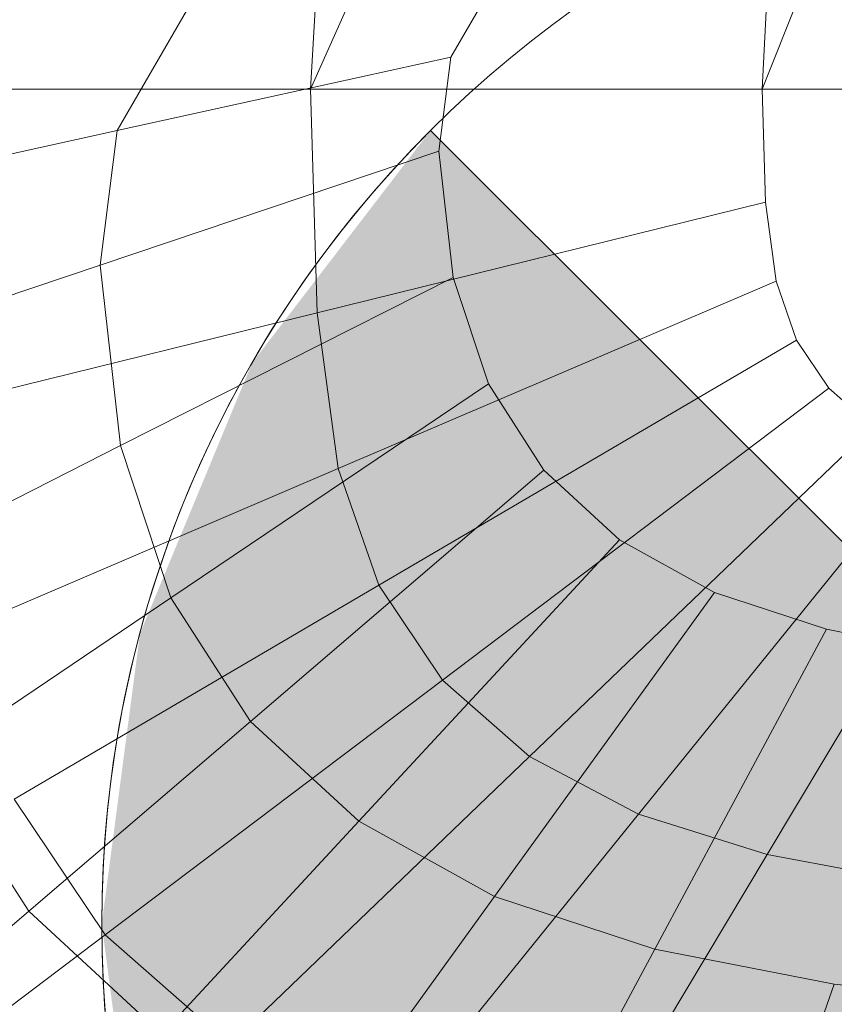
# Model space of a CAD drawing. Header units: metres. Extents: x 397.7 to 427.5, y 12.7 to 28.4.
# Tile 119 of 145: x 409.6061 to 409.6787, y 27.7862 to 27.8739. Entities that reach past the tile are written whole.
import ezdxf

# ---------------------------------------------------------------- set-up
doc = ezdxf.new("R2010")
doc.units = ezdxf.units.M
for name, color, linetype, lineweight in [('02_MOBILIARIO', 7, 'Continuous', 18), ('A-DETL-____-MBND', 7, 'Continuous', 18), ('A-DETL-GENF-OTLN', 7, 'Continuous', 18)]:
    doc.layers.add(name, color=color, linetype=linetype, lineweight=lineweight)

# ---------------------------------------------------------------- blocks, each defined once
blk = doc.blocks.new('Family - Rentamans P2-152767-05_ENLLUMENAT_P2')
at = {"layer": 'A-DETL-____-MBND', "color": 253, "true_color": 0xaaaaaa}
for p, q in [((0.147019, 0.265), (0.101366, 0.162272)), ((0.101366, 0.162272), (0.107218, 0.265)), ((0.182758, 0.265), (0.141568, 0.162272)), ((0.141568, 0.162272), (0.147019, 0.265)), ((0.113846, 0.165115), (0.118772, 0.173634)), ((0.084141, 0.158584), (0.09119, 0.170775)), ((0.113846, 0.165115), (0.084141, 0.158584)), ((0.112789, 0.156742), (0.113846, 0.165115)), ((0.101366, 0.162272), (0.066281, 0.162272)), ((0.141568, 0.162272), (0.101366, 0.162272)), ((0.101957, 0.142356), (0.101366, 0.162272)), ((0.182758, 0.162272), (0.141568, 0.162272)), ((0.141568, 0.162272), (0.141867, 0.152193)), ((0.084141, 0.158584), (0.061704, 0.15365)), ((0.082629, 0.146602), (0.084141, 0.158584)), ((0.112789, 0.156742), (0.082629, 0.146602)), ((0.114057, 0.145498), (0.112789, 0.156742)), ((0.141867, 0.152193), (0.101957, 0.142356)), ((0.142814, 0.145166), (0.141867, 0.152193)), ((0.082629, 0.146603), (0.059847, 0.138943)), ((0.084443, 0.130512), (0.082629, 0.146602)), ((0.114057, 0.145498), (0.084443, 0.130512)), ((0.142814, 0.145166), (0.10383, 0.128471)), ((0.117191, 0.136029), (0.114057, 0.145498)), ((0.144636, 0.139908), (0.142814, 0.145166)), ((0.101957, 0.142356), (0.067127, 0.13377)), ((0.10383, 0.128471), (0.101957, 0.142356)), ((0.10743, 0.118081), (0.144636, 0.139908)), ((0.147507, 0.135634), (0.144636, 0.139908)), ((0.117191, 0.136029), (0.088927, 0.11696)), ((0.122129, 0.128332), (0.117191, 0.136029)), ((0.113103, 0.109635), (0.147507, 0.135634)), ((0.151431, 0.132184), (0.147507, 0.135634)), ((0.120856, 0.102818), (0.151431, 0.132184)), ((0.084443, 0.130512), (0.062074, 0.119192)), ((0.088927, 0.11696), (0.084442, 0.130512)), ((0.130556, 0.097687), (0.15634, 0.129587)), ((0.10383, 0.128471), (0.069807, 0.1139)), ((0.122129, 0.128332), (0.095995, 0.105945)), ((0.10743, 0.118081), (0.10383, 0.128471)), ((0.128878, 0.122118), (0.122129, 0.128332)), ((0.142013, 0.094083), (0.162138, 0.127763)), ((0.105651, 0.097053), (0.128878, 0.122118)), ((0.137321, 0.117442), (0.128878, 0.122118)), ((0.10743, 0.118081), (0.074958, 0.099032)), ((0.113103, 0.109635), (0.10743, 0.118081)), ((0.088927, 0.11696), (0.067578, 0.102557)), ((0.095995, 0.105945), (0.088927, 0.11696)), ((0.117734, 0.090362), (0.137321, 0.117442)), ((0.147292, 0.114157), (0.137321, 0.117442)), ((0.132005, 0.08566), (0.147292, 0.114157)), ((0.15847, 0.111983), (0.147292, 0.114157)), ((0.083078, 0.086944), (0.113103, 0.109636)), ((0.120856, 0.102818), (0.113103, 0.109635)), ((0.095995, 0.105945), (0.076254, 0.089035)), ((0.105651, 0.097053), (0.095995, 0.105944)), ((0.094172, 0.077189), (0.120856, 0.102818)), ((0.130556, 0.097687), (0.120856, 0.102818)), ((0.076254, 0.089035), (0.067579, 0.102557)), ((0.083078, 0.086944), (0.074958, 0.099032)), ((0.108054, 0.069847), (0.130556, 0.097687)), ((0.142013, 0.094083), (0.130556, 0.097687)), ((0.088108, 0.078121), (0.105651, 0.097053)), ((0.117734, 0.090362), (0.105651, 0.097053)), ((0.124449, 0.064688), (0.142013, 0.094083)), ((0.154855, 0.091697), (0.142013, 0.094083)), ((0.10294, 0.069906), (0.117734, 0.090362)), ((0.132005, 0.08566), (0.117734, 0.090362)), ((0.076254, 0.089035), (0.062614, 0.077351)), ((0.088108, 0.078121), (0.076254, 0.089035)), ((0.060398, 0.069807), (0.083078, 0.086944)), ((0.094172, 0.077189), (0.083078, 0.086944)), ((0.120457, 0.064136), (0.132005, 0.08566)), ((0.148001, 0.082549), (0.132005, 0.08566)), ((0.140093, 0.060316), (0.148001, 0.082549)), ((0.165112, 0.080748), (0.148001, 0.082549))]:
    blk.add_line(p, q, dxfattribs=at)
blk = doc.blocks.new('LONDR55-XX_ZZ-ARQ-CAA-M3D-Londres55_ifc-1-05_ENLLUMENAT_P2')
at = {"layer": '02_MOBILIARIO', "color": 253, "lineweight": 18, "true_color": 0xaaaaaa}
blk.add_blockref('Family - Rentamans P2-152767-05_ENLLUMENAT_P2', (409.530657, 27.705417), dxfattribs=at)
blk = doc.blocks.new('ZYR_06_02_02 Down Superficie - L 01-834878-05_ENLLUMENAT_P2')
at = {"layer": 'A-DETL-GENF-OTLN', "true_color": 0x00c400}
blk.add_hatch(color=92, dxfattribs=at).paths.add_polyline_path([(-0.070711, -0.070711), (0, 0), (-0.070711, 0.070711), (-0.086603, 0.05), (-0.096593, 0.025882), (-0.1, 0), (-0.096593, -0.025882), (-0.086603, -0.05)])
at = {"layer": 'A-DETL-GENF-OTLN', "color": 92, "true_color": 0x00c400}
for p, q in [((0, 0), (-0.070711, 0.070711)), ((-0.070711, 0.070711), (0.070711, -0.070711))]:
    blk.add_line(p, q, dxfattribs=at)
blk.add_circle((0, 0), 0.1, dxfattribs=at)
blk.add_arc((0, 0), 0.1, 135, 225, dxfattribs=at)

msp = doc.modelspace()

# ---------------------------------------------------------------- block references
at = {"lineweight": 5}
msp.add_blockref('LONDR55-XX_ZZ-ARQ-CAA-M3D-Londres55_ifc-1-05_ENLLUMENAT_P2', (0, 0), dxfattribs=at)
at = {"layer": 'A-DETL-GENF-OTLN', "color": 92, "true_color": 0x00c400}
msp.add_blockref('ZYR_06_02_02 Down Superficie - L 01-834878-05_ENLLUMENAT_P2', (409.713416, 27.793306), dxfattribs=at)

doc.saveas('drawing.dxf')
